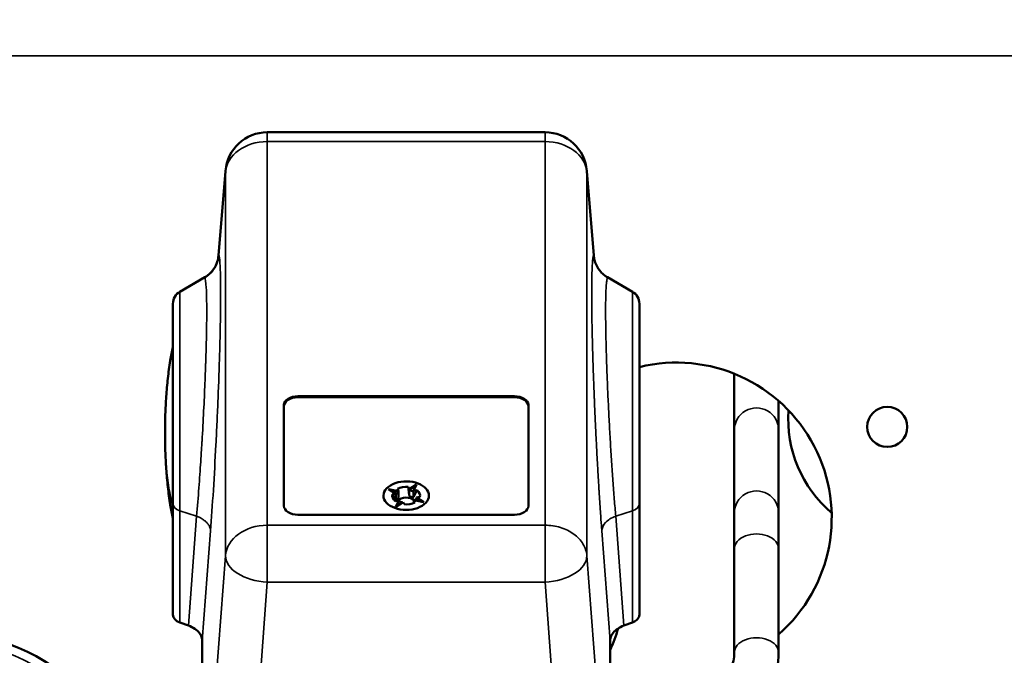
# Model space of a CAD drawing. Header units: inches. Extents: x 1 to 237, y 4 to 150.
# Tile 31 of 166: x 46.87 to 52.42, y 107.15 to 110.74. Entities that reach past the tile are written whole.
import ezdxf

# ---------------------------------------------------------------- set-up
doc = ezdxf.new("R2010")
doc.units = ezdxf.units.IN
doc.header["$LTSCALE"] = 7
doc.header["$MEASUREMENT"] = 0
for name, color, linetype, lineweight in [('Dimension (ANSI)', 7, 'Continuous', 25), ('Visible (ANSI)', 7, 'Continuous', 50), ('Visible Narrow (ANSI)', 7, 'Continuous', 35)]:
    doc.layers.add(name, color=color, linetype=linetype, lineweight=lineweight)
doc.styles.add('Dimension Text', font='tahoma.ttf')
doc.dimstyles.new('Dual Dimension', dxfattribs={"dimscale": 7, "dimtxt": 0.12, "dimasz": 0.098425, "dimexe": 0.125, "dimexo": 0.0625, "dimgap": 0.031496, "dimtad": 0, "dimtih": 1, "dimtoh": 1, "dimrnd": 1e-08, "dimzin": 4, "dimdsep": 46, "dimtxsty": 'Dimension Text', "dimcen": 0.09, "dimdle": 0.393701, "dimclrd": 256, "dimclre": 256, "dimclrt": 256, "dimadec": 0, "dimazin": 1, "dimtfac": 1, "dimtofl": 0, "dimtmove": 0, "dimatfit": 3, "dimfxl": 1, "dimtolj": 1, "dimtzin": 4, "dimlwd": -1, "dimlwe": -1, "dimarcsym": 0})

# ---------------------------------------------------------------- blocks, each defined once
blk = doc.blocks.new('*D9')
at = {"layer": 'Defpoints', "color": 0, "transparency": 16777216}
for p in [(66.3071, 137.1022), (66.3071, 126.7502), (31.7642, 110.5335)]:
    blk.add_point(p, dxfattribs=at)
at = {"layer": 'Dimension (ANSI)', "transparency": 16777216}
for p, q in [((31.7642, 110.971), (31.7642, 137.9772)), ((66.3071, 127.1877), (66.3071, 137.9772)), ((32.4532, 137.1022), (45.1175, 137.1022)), ((65.6181, 137.1022), (52.9538, 137.1022))]:
    blk.add_line(p, q, dxfattribs=at)
for points in [[(32.4532, 137.217), (32.4532, 136.9874), (31.7642, 137.1022)], [(65.6181, 137.217), (65.6181, 136.9874), (66.3071, 137.1022)]]:
    blk.add_solid(points, dxfattribs=at)
at = {"layer": 'Dimension (ANSI)', "transparency": 16777216, "insert": (49.0356, 137.1022), "char_height": 0.84, "attachment_point": 5, "style": 'Dimension Text'}
blk.add_mtext('\\A1;{\\H3.0x;(}\\S34.54^ 877.4 mm;{\\H3.0x;)}', dxfattribs=at)

msp = doc.modelspace()

# ---------------------------------------------------------------- linework, layer by layer
at = {"layer": 'Visible (ANSI)'}
for p, q in [((49.8313, 110.1017), (48.2655, 110.1017)), ((48.0299, 109.8827), (47.9904, 109.4059)), ((50.0669, 109.8827), (50.1064, 109.4059)), ((47.7728, 109.2022), (47.9139, 109.2837)), ((47.9139, 109.2837), (47.9139, 109.2837)), ((50.1829, 109.2837), (50.1829, 109.2837)), ((50.324, 109.2022), (50.1829, 109.2837)), ((48.0024, 109.2181), (48.0024, 109.2181)), ((47.7334, 109.1341), (47.7334, 108.0046)), ((47.9232, 109.1724), (47.9232, 109.1724)), ((50.1735, 109.1724), (50.1735, 109.1724)), ((50.3633, 109.1341), (50.3633, 108.0046)), ((50.8982, 108.7392), (50.8982, 108.4212)), ((48.4382, 108.6126), (49.6586, 108.6126)), ((48.4382, 108.6065), (49.6586, 108.6065)), ((51.1482, 108.4212), (51.1482, 108.5859)), ((48.3594, 107.9933), (48.3594, 108.5631)), ((49.7374, 108.5631), (49.7374, 107.9933)), ((50.8982, 108.4212), (50.8982, 107.9531)), ((51.1482, 108.4212), (51.1482, 107.9531)), ((50.2059, 108.2516), (50.2059, 108.2516)), ((48.9908, 108.0624), (48.948, 108.088)), ((48.948, 108.088), (49.0047, 108.0775)), ((48.9591, 108.0813), (49.0047, 108.0729)), ((49.0047, 108.0729), (48.9908, 108.0578)), ((49.0047, 108.0775), (48.9992, 108.0903)), ((49.0047, 108.0775), (49.0047, 108.0729)), ((49.0047, 108.0729), (49.0047, 108.0413)), ((49.0601, 108.1006), (49.0655, 108.0878)), ((49.0655, 108.0878), (49.1062, 108.1147)), ((49.0655, 108.0832), (49.1031, 108.1081)), ((49.0655, 108.0878), (49.0655, 108.0832)), ((49.0655, 108.0832), (49.0896, 108.0745)), ((49.0655, 108.0516), (49.0655, 108.0832)), ((49.1062, 108.1147), (49.0896, 108.0791)), ((49.0896, 108.0791), (49.1099, 108.0825)), ((49.0896, 108.0791), (49.0896, 108.0745)), ((49.0896, 108.0745), (49.0896, 108.0429)), ((48.9705, 108.0589), (48.9908, 108.0624)), ((48.9869, 108.0206), (49.0071, 108.0241)), ((48.9905, 107.9884), (49.0071, 108.0241)), ((48.9908, 108.0624), (48.9908, 108.0578)), ((48.9908, 108.0261), (48.9908, 108.0578)), ((48.9936, 107.9905), (49.0071, 108.0195)), ((49.0071, 108.0195), (49.0071, 108.0241)), ((49.0268, 108.0124), (49.0071, 108.0195)), ((49.0921, 108.0256), (49.1488, 108.0152)), ((49.0921, 108.0256), (49.0975, 108.0129)), ((49.0921, 108.0256), (49.0921, 108.021)), ((49.0921, 108.0104), (49.0921, 108.021)), ((49.0957, 108.025), (49.106, 108.0362)), ((49.1263, 108.0442), (49.106, 108.0408)), ((49.1488, 108.0152), (49.106, 108.0408)), ((49.106, 108.0408), (49.106, 108.0362)), ((49.1377, 108.0172), (49.106, 108.0362)), ((47.7334, 107.3787), (47.7334, 108.0046)), ((49.0313, 108.0153), (48.9905, 107.9884)), ((49.0313, 108.0153), (49.0367, 108.0026)), ((50.3633, 108.0046), (50.3633, 107.3787)), ((49.6586, 107.9437), (48.4382, 107.9437)), ((50.2059, 107.9249), (50.2059, 107.9249)), ((50.8982, 107.9531), (50.8982, 107.7512)), ((51.1482, 107.7512), (51.1482, 107.9531)), ((50.8982, 107.7512), (50.8982, 107.1652)), ((51.1482, 107.7512), (51.1482, 107.1652)), ((47.7728, 107.3356), (47.8205, 107.3182)), ((50.2763, 107.3182), (50.324, 107.3356)), ((47.8988, 106.776), (47.8988, 107.2326)), ((50.198, 107.2326), (50.198, 106.776))]:
    msp.add_line(p, q, dxfattribs=at)
for centre, radius in [((51.7602, 108.4393), 0.113), ((46.4188, 106.1429), 1.14)]:
    msp.add_circle(centre, radius, dxfattribs=at)
for centre, radius, start, end in [((48.2655, 109.8655), 0.2362, 90, 175.6885), ((49.8313, 109.8655), 0.2362, 4.3126, 90), ((47.8122, 109.1341), 0.0787, 120, 180), ((50.2846, 109.1341), 0.0787, 0, 60), ((50.5722, 107.9272), 0.875, 311.1671, 103.808), ((51.8902, 108.4803), 0.6875, 175.7026, 229.8311), ((49.5792, 107.4803), 0.6875, 334.1647, 344.9718)]:
    msp.add_arc(centre, radius, start, end, dxfattribs=at)
for centre, major_axis, ratio, start_param, end_param in [((49.0484, 108.0516), (-0.128, 0), 0.629245, 4.412586, 6.545812), ((49.0484, 108.0516), (-0.128, 0), 0.629245, 4.412586, 6.545812), ((49.0484, 108.0516), (0.128, 0), 0.629245, 0.262627, 1.270994), ((49.0484, 108.0516), (0.128, 0), 0.629245, 0.262627, 1.270994), ((49.0484, 108.0516), (-0.128, 0), 0.629245, 0.262627, 3.40422), ((49.0484, 108.0516), (-0.128, 0), 0.629245, 0.262627, 3.40422), ((49.0484, 108.0516), (0.0787, 0), 0.629245, 1.421907, 2.24494), ((49.0484, 108.0516), (0.0787, 0), 0.629245, 6.134296, 6.957329), ((49.0484, 108.0516), (-0.0787, 0), 0.629245, 6.134296, 6.957329), ((49.0484, 108.0057), (-0.0551, 0), 0.629245, 3.742882, 5.761187), ((49.0484, 108.0516), (-0.0787, 0), 0.629245, 1.421907, 2.24494), ((47.8122, 107.3787), (-0.0787, 0), 0.631649, 0, 1.047198)]:
    msp.add_ellipse(centre, major_axis=major_axis, ratio=ratio, start_param=start_param, end_param=end_param, dxfattribs=at)
for points, knots in [([(47.9139, 109.2837), (47.9221, 109.2884), (47.9306, 109.2945), (47.9476, 109.3095), (47.9559, 109.3188), (47.9719, 109.3418), (47.979, 109.3562), (47.9871, 109.3822), (47.9894, 109.3936), (47.9903, 109.405)], [0, 0, 0, 0, 0.0866741, 0.0866741, 0.1850923, 0.1850923, 0.3077553, 0.3077553, 0.3970859, 0.3970859, 0.3970859, 0.3970859]), ([(50.1065, 109.405), (50.1079, 109.3879), (50.1122, 109.3708), (50.1259, 109.3398), (50.1352, 109.3255), (50.1516, 109.3074), (50.1575, 109.3018), (50.1699, 109.2918), (50.1765, 109.2874), (50.1829, 109.2837)], [0, 0, 0, 0, 0.1337319, 0.1337319, 0.264475, 0.264475, 0.3295103, 0.3295103, 0.3968715, 0.3968715, 0.3968715, 0.3968715]), ([(47.6892, 108.4065), (47.6892, 108.4408), (47.6896, 108.4749), (47.6917, 108.5432), (47.6933, 108.5772), (47.6979, 108.6451), (47.7009, 108.679), (47.7085, 108.7465), (47.7131, 108.7802), (47.723, 108.839), (47.7278, 108.8642), (47.7334, 108.8893)], [0, 0, 0, 0, 0.1980283, 0.1980283, 0.3960567, 0.3960567, 0.594085, 0.594085, 0.7921134, 0.7921134, 0.9411688, 0.9411688, 0.9411688, 0.9411688]), ([(48.3594, 108.5631), (48.3594, 108.576), (48.3679, 108.5889), (48.3971, 108.6073), (48.4175, 108.6126), (48.4382, 108.6126)], [0, 0, 0, 0, 0.001575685, 0.001575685, 0.003151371, 0.003151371, 0.003151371, 0.003151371]), ([(48.3594, 108.557), (48.3594, 108.5699), (48.3679, 108.5828), (48.3971, 108.6012), (48.4175, 108.6065), (48.4382, 108.6065)], [0, 0, 0, 0, 0.001575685, 0.001575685, 0.003151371, 0.003151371, 0.003151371, 0.003151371]), ([(49.6586, 108.6126), (49.6792, 108.6126), (49.6997, 108.6073), (49.7289, 108.5889), (49.7374, 108.576), (49.7374, 108.5631)], [0, 0, 0, 0, 0.001575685, 0.001575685, 0.003151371, 0.003151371, 0.003151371, 0.003151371]), ([(49.6586, 108.6065), (49.6792, 108.6065), (49.6997, 108.6012), (49.7289, 108.5828), (49.7374, 108.5699), (49.7374, 108.557)], [0, 0, 0, 0, 0.001575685, 0.001575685, 0.003151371, 0.003151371, 0.003151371, 0.003151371]), ([(47.6892, 108.4065), (47.6892, 108.3723), (47.6896, 108.3381), (47.6917, 108.2699), (47.6933, 108.2359), (47.6979, 108.168), (47.7009, 108.1341), (47.7085, 108.0665), (47.7131, 108.0328), (47.723, 107.974), (47.7278, 107.9488), (47.7334, 107.9237)], [0, 0, 0, 0, 0.1980283, 0.1980283, 0.3960567, 0.3960567, 0.594085, 0.594085, 0.7921134, 0.7921134, 0.9411688, 0.9411688, 0.9411688, 0.9411688]), ([(48.4382, 107.9437), (48.4175, 107.9437), (48.3971, 107.9491), (48.3679, 107.9674), (48.3594, 107.9803), (48.3594, 107.9933)], [0, 0, 0, 0, 0.001575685, 0.001575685, 0.003151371, 0.003151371, 0.003151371, 0.003151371]), ([(49.7374, 107.9933), (49.7374, 107.9803), (49.7289, 107.9674), (49.6997, 107.9491), (49.6792, 107.9437), (49.6586, 107.9437)], [0, 0, 0, 0, 0.001575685, 0.001575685, 0.003151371, 0.003151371, 0.003151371, 0.003151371]), ([(50.3633, 107.3787), (50.3633, 107.3747), (50.3626, 107.3708), (50.361, 107.367), (50.3609, 107.3666), (50.3607, 107.3662), (50.3605, 107.3658), (50.3587, 107.3617), (50.356, 107.3576), (50.3526, 107.3539), (50.3495, 107.3505), (50.3459, 107.3474), (50.3417, 107.3446), (50.3412, 107.3442), (50.3407, 107.3439), (50.3402, 107.3435), (50.3354, 107.3405), (50.3299, 107.3378), (50.324, 107.3356)], [0, 0, 0, 0, 0.0476278, 0.0476278, 0.0476278, 0.0524913, 0.0524913, 0.0524913, 0.1049415, 0.1049415, 0.1049415, 0.1516048, 0.1516048, 0.1516048, 0.1573655, 0.1573655, 0.1573655, 0.2097577, 0.2097577, 0.2097577, 0.2097577]), ([(47.8988, 107.2326), (47.8988, 107.239), (47.8985, 107.2446), (47.892, 107.2624), (47.8879, 107.2695), (47.8759, 107.2849), (47.8673, 107.2929), (47.846, 107.3072), (47.8338, 107.3133), (47.8205, 107.3182)], [-0.4667455, -0.4667455, -0.4667455, -0.4667455, -0.3321406, -0.3321406, -0.2376827, -0.2376827, -0.1173763, -0.1173763, 0, 0, 0, 0]), ([(50.2763, 107.3182), (50.2632, 107.3134), (50.2512, 107.3074), (50.2333, 107.2955), (50.2234, 107.2878), (50.2093, 107.2703), (50.2051, 107.2631), (50.198, 107.2442), (50.198, 107.2354), (50.198, 107.2326)], [-0.1348857, -0.1348857, -0.1348857, -0.1348857, -0.0886612, -0.0886612, -0.0549536, -0.0549536, -0.0331073, -0.0331073, -0.000001, -0.000001, -0.000001, -0.000001]), ([(50.8982, 107.1652), (50.8982, 107.1347), (50.8918, 107.1041), (50.8646, 107.0425), (50.8436, 107.0115), (50.7865, 106.9536), (50.7506, 106.9267), (50.6685, 106.8823), (50.6227, 106.8643), (50.525, 106.8391), (50.473, 106.8317), (50.4131, 106.8298), (50.4057, 106.8297), (50.3982, 106.8297)], [0, 0, 0, 0, 0.314159, 0.314159, 0.628319, 0.628319, 0.937081, 0.937081, 1.233428, 1.233428, 1.52862, 1.52862, 1.570796, 1.570796, 1.570796, 1.570796]), ([(51.1482, 107.1652), (51.1482, 107.1055), (51.1365, 107.046), (51.0914, 106.9321), (51.0573, 106.8781), (50.9695, 106.7792), (50.9148, 106.7351), (50.7926, 106.6627), (50.7251, 106.6343), (50.583, 106.5945), (50.5085, 106.5831), (50.4217, 106.5799), (50.4099, 106.5797), (50.3982, 106.5797)], [0, 0, 0, 0, 0.283871, 0.283871, 0.579063, 0.579063, 0.893222, 0.893222, 1.207381, 1.207381, 1.521541, 1.521541, 1.570796, 1.570796, 1.570796, 1.570796])]:
    msp.add_open_spline(points, degree=3, knots=knots, dxfattribs=at)
for points in [[(47.9903, 109.405), (47.9903, 109.4051), (47.9903, 109.4051), (47.9903, 109.4052)], [(50.1064, 109.405), (50.1064, 109.4051), (50.1064, 109.4051), (50.1064, 109.4052)]]:
    msp.add_open_spline(points, degree=3, dxfattribs=at)
for points, weights in [([(49.0601, 108.1006), (49.0632, 108.0721), (49.0655, 108.0516)], [1.042996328, 1.07014258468, 1.07290930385]), ([(49.0896, 108.0429), (49.0984, 108.0594), (49.1099, 108.0825)], [1.07290930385, 1.07014258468, 1.04299632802]), ([(48.9705, 108.0589), (48.982, 108.0397), (48.9908, 108.0261)], [1.042996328, 1.07014258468, 1.07290930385]), ([(48.9908, 108.0261), (48.9977, 108.0275), (49.0047, 108.0413)], [1.29009044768, 1.32615358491, 1.29009044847]), ([(49.0655, 108.0516), (49.0776, 108.041), (49.0896, 108.0429)], [1.29009044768, 1.32615358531, 1.29009044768])]:
    msp.add_rational_spline(points, weights, degree=2, dxfattribs=at)
at = {"layer": 'Visible Narrow (ANSI)'}
for p, q in [((59.995, 110.5335), (31.7642, 110.5335)), ((48.2655, 110.1018), (48.2655, 110.0491)), ((49.8313, 110.0491), (49.8313, 110.1018)), ((49.8313, 110.0491), (48.2655, 110.0491)), ((48.2655, 107.8846), (48.2655, 110.0491)), ((49.8313, 107.8846), (49.8313, 110.0491)), ((48.0297, 109.8768), (47.991, 109.4092)), ((48.0297, 107.7122), (48.0297, 109.8768)), ((50.0671, 109.8768), (50.0671, 107.7122)), ((50.1058, 109.4092), (50.0671, 109.8768)), ((48.0011, 109.3048), (48.0011, 109.3048)), ((48.0017, 109.2823), (48.0017, 109.2823)), ((47.7728, 109.2022), (47.7728, 107.9665)), ((50.1741, 109.1911), (50.1741, 109.1911)), ((50.324, 109.2022), (50.324, 107.9665)), ((48.4382, 108.6126), (48.4382, 108.6065)), ((49.6586, 108.6126), (49.6586, 108.6065)), ((47.8765, 108.0486), (47.8765, 108.0486)), ((47.7728, 107.9665), (47.8671, 107.936)), ((47.7728, 107.3356), (47.7728, 107.9665)), ((47.9542, 107.9732), (47.9542, 107.9732)), ((50.324, 107.9665), (50.2296, 107.936)), ((50.324, 107.3356), (50.324, 107.9665)), ((47.8671, 107.936), (47.8205, 107.3182)), ((50.2763, 107.3182), (50.2296, 107.936)), ((47.8988, 107.2326), (47.9456, 107.8523)), ((48.2655, 107.8846), (49.8313, 107.8846)), ((48.2655, 107.5639), (48.2655, 107.8846)), ((49.8313, 107.5639), (49.8313, 107.8846)), ((50.198, 107.2326), (50.1512, 107.8523)), ((47.8988, 105.9663), (48.0297, 107.7122)), ((50.0671, 107.7122), (50.198, 105.9663)), ((48.1346, 105.818), (48.2655, 107.5639)), ((49.8313, 107.5639), (48.2655, 107.5639)), ((49.9622, 105.818), (49.8313, 107.5639))]:
    msp.add_line(p, q, dxfattribs=at)
msp.add_circle((46.4188, 106.1429), 1.09, dxfattribs=at)
for centre, major_axis, ratio, start_param, end_param in [((48.2655, 109.8655), (-0.2362, 0), 0.777207, 4.712389, 6.222099), ((49.8313, 109.8655), (0.2362, 0), 0.777207, 0.061087, 1.570796), ((50.263, 109.4167), (-0.1285, 0.0911), 0.998061, 0.665039, 1.662504), ((51.0232, 108.4212), (0.125, 0), 0.999082, 0, 3.141593), ((51.0232, 107.9531), (0.125, 0), 0.999082, 0, 3.141593), ((47.8122, 108.0046), (-0.0787, 0), 0.559113, 0, 1.047198), ((50.2846, 108.0046), (0.0787, 0), 0.559113, 5.235988, 6.283185), ((48.2655, 107.701), (-0.2362, 0), 0.777207, 4.712389, 6.222099), ((51.0232, 107.7512), (0.125, 0), 0.676169, 0, 3.141593), ((48.2655, 107.701), (-0.2356, 0.0177), 0.579545, 0.047155, 1.614225), ((49.8313, 107.701), (0.2356, 0.0177), 0.579545, 4.668961, 6.23603), ((51.0232, 107.1652), (0.125, 0), 0.676169, 0, 3.141593)]:
    msp.add_ellipse(centre, major_axis=major_axis, ratio=ratio, start_param=start_param, end_param=end_param, dxfattribs=at)
for points in [[(48.0465, 109.9345), (48.0471, 109.9354), (48.0476, 109.9363), (48.0482, 109.9371)], [(48.0297, 109.8768), (48.0297, 109.8793), (48.0298, 109.8818), (48.03, 109.8842)], [(50.0671, 109.8768), (50.0671, 109.8793), (50.067, 109.8818), (50.0668, 109.8843)], [(47.9227, 109.1911), (47.9227, 109.1911), (47.9227, 109.1911), (47.9227, 109.1911)]]:
    msp.add_open_spline(points, degree=3, dxfattribs=at)
for points, knots in [([(50.0499, 109.9352), (50.0496, 109.9357), (50.0492, 109.9363), (50.0487, 109.9372), (50.0484, 109.9375), (50.0482, 109.9378)], [0.38154067, 0.38154067, 0.38154067, 0.38154067, 0.3929626, 0.3929626, 0.39991259, 0.39991259, 0.39991259, 0.39991259]), ([(47.991, 109.4092), (47.9897, 109.3842), (47.982, 109.3578), (47.9542, 109.3122), (47.9343, 109.2933), (47.9125, 109.2807)], [0, 0, 0, 0, 0.5, 0.5, 1, 1, 1, 1]), ([(47.991, 109.4092), (47.9942, 109.4048), (47.9967, 109.3886), (48.0005, 109.3327), (48.0017, 109.2943), (48.0027, 109.1967), (48.0025, 109.1386), (48.0011, 109.0378), (48.0004, 109.0026), (47.9988, 108.9293), (47.9978, 108.891), (47.9943, 108.7722), (47.9914, 108.6887), (47.986, 108.5576), (47.9841, 108.5138), (47.9801, 108.4264), (47.978, 108.3826), (47.9713, 108.2516), (47.9665, 108.1664), (47.9562, 108.0003), (47.9509, 107.9233), (47.9456, 107.8523)], [0, 0, 0, 0, 0.125, 0.125, 0.25, 0.25, 0.375, 0.375, 0.4375, 0.4375, 0.5, 0.5, 0.625, 0.625, 0.6875, 0.6875, 0.75, 0.75, 0.875, 0.875, 1, 1, 1, 1]), ([(47.9903, 109.4052), (47.9904, 109.4053), (47.9904, 109.4054), (47.9904, 109.4055), (47.9904, 109.406), (47.9905, 109.4065), (47.9906, 109.407), (47.9906, 109.4074), (47.9907, 109.4078), (47.9908, 109.4082), (47.9908, 109.4085), (47.9909, 109.4088), (47.9909, 109.409), (47.9909, 109.4091), (47.991, 109.4092), (47.991, 109.4092)], [0.91684365, 0.91684365, 0.91684365, 0.91684365, 0.92060882, 0.92060882, 0.92060882, 0.94365815, 0.94365815, 0.94365815, 0.96674893, 0.96674893, 0.96674893, 0.98986358, 0.98986358, 0.98986358, 1, 1, 1, 1]), ([(50.1512, 107.8523), (50.1503, 107.8636), (50.1495, 107.8751), (50.1478, 107.8983), (50.1469, 107.9101), (50.1453, 107.934), (50.1444, 107.9461), (50.1435, 107.9601), (50.1433, 107.9618), (50.1424, 107.9759), (50.1415, 107.9883), (50.1399, 108.0134), (50.1391, 108.026), (50.1374, 108.0515), (50.1366, 108.0644), (50.1357, 108.0795), (50.1355, 108.0815), (50.1354, 108.0836), (50.1346, 108.0966), (50.1338, 108.1097), (50.1322, 108.1361), (50.1314, 108.1494), (50.1299, 108.1762), (50.1291, 108.1896), (50.1282, 108.2051), (50.1281, 108.2071), (50.1272, 108.2226), (50.1265, 108.2362), (50.125, 108.2635), (50.1242, 108.2773), (50.1228, 108.3047), (50.1221, 108.3185), (50.1212, 108.3345), (50.1211, 108.3369), (50.121, 108.3394), (50.1203, 108.3534), (50.1196, 108.3671), (50.1182, 108.3946), (50.1175, 108.4084), (50.1162, 108.4359), (50.1156, 108.4497), (50.1148, 108.4658), (50.1147, 108.4681), (50.114, 108.4842), (50.1134, 108.4979), (50.1122, 108.5254), (50.1116, 108.5391), (50.1104, 108.5663), (50.1098, 108.5799), (50.1092, 108.5961), (50.1091, 108.5989), (50.1089, 108.6018), (50.1084, 108.6156), (50.1078, 108.6291), (50.1068, 108.6559), (50.1063, 108.6693), (50.1053, 108.6958), (50.1048, 108.709), (50.1043, 108.7244), (50.1042, 108.7267), (50.1036, 108.7421), (50.1032, 108.7551), (50.1023, 108.7809), (50.1019, 108.7937), (50.1011, 108.819), (50.1007, 108.8316), (50.1003, 108.8465), (50.1002, 108.8492), (50.1001, 108.8519), (50.0998, 108.8646), (50.0994, 108.8769), (50.0988, 108.9012), (50.0984, 108.9132), (50.0978, 108.937), (50.0976, 108.9487), (50.0973, 108.9623), (50.0972, 108.9643), (50.0969, 108.9778), (50.0967, 108.9892), (50.0962, 109.0116), (50.096, 109.0226), (50.0956, 109.0443), (50.0955, 109.0549), (50.0953, 109.0676), (50.0952, 109.0698), (50.0952, 109.072), (50.0951, 109.0824), (50.0949, 109.0927), (50.0947, 109.1127), (50.0946, 109.1226), (50.0945, 109.1418), (50.0944, 109.1512), (50.0944, 109.162), (50.0943, 109.1636), (50.0943, 109.1743), (50.0943, 109.1832), (50.0943, 109.2005), (50.0943, 109.209), (50.0944, 109.2254), (50.0944, 109.2334), (50.0945, 109.2427), (50.0945, 109.2442), (50.0945, 109.2457), (50.0946, 109.2535), (50.0947, 109.261), (50.0949, 109.2754), (50.0951, 109.2824), (50.0954, 109.2959), (50.0955, 109.3023), (50.0958, 109.3094), (50.0958, 109.3103), (50.096, 109.3172), (50.0962, 109.3231), (50.0967, 109.3343), (50.0969, 109.3396), (50.0974, 109.3496), (50.0977, 109.3543), (50.0981, 109.3595), (50.0981, 109.3602), (50.0982, 109.3609), (50.0985, 109.3652), (50.0988, 109.3693), (50.0994, 109.3768), (50.0998, 109.3803), (50.1005, 109.3867), (50.1009, 109.3897), (50.1013, 109.3928), (50.1014, 109.3933), (50.1019, 109.3963), (50.1023, 109.3985), (50.1032, 109.4025), (50.1036, 109.4041), (50.1045, 109.4069), (50.105, 109.408), (50.1056, 109.409), (50.1057, 109.4091), (50.1058, 109.4092)], [0, 0, 0, 0, 0.019788, 0.019788, 0.039647, 0.039647, 0.059549, 0.059549, 0.062404, 0.062404, 0.082302, 0.082302, 0.102154, 0.102154, 0.121866, 0.121866, 0.125, 0.125, 0.125, 0.144701, 0.144701, 0.164488, 0.164488, 0.184327, 0.184327, 0.187229, 0.187229, 0.207063, 0.207063, 0.226854, 0.226854, 0.246518, 0.246518, 0.249668, 0.25, 0.25, 0.269525, 0.269525, 0.289136, 0.289136, 0.308798, 0.308798, 0.312131, 0.312131, 0.331786, 0.331786, 0.3514, 0.3514, 0.370887, 0.370887, 0.374613, 0.375, 0.375, 0.394487, 0.394487, 0.414059, 0.414059, 0.433682, 0.433682, 0.437104, 0.437104, 0.45672, 0.45672, 0.476295, 0.476295, 0.495745, 0.495745, 0.499613, 0.5, 0.5, 0.519514, 0.519514, 0.539114, 0.539114, 0.558765, 0.558765, 0.56215, 0.56215, 0.581796, 0.581796, 0.601401, 0.601401, 0.620882, 0.620882, 0.625, 0.625, 0.625, 0.644552, 0.644552, 0.664191, 0.664191, 0.683882, 0.683882, 0.68725, 0.68725, 0.706937, 0.706937, 0.726584, 0.726584, 0.746107, 0.746107, 0.75, 0.75, 0.75, 0.769763, 0.769763, 0.789617, 0.789617, 0.809526, 0.809526, 0.812345, 0.812345, 0.832252, 0.832252, 0.85212, 0.85212, 0.871868, 0.871868, 0.875, 0.875, 0.875, 0.894532, 0.894532, 0.914161, 0.914161, 0.933849, 0.933849, 0.937451, 0.937451, 0.957137, 0.957137, 0.976791, 0.976791, 0.996343, 0.996343, 1, 1, 1, 1]), ([(50.1064, 109.4052), (50.1064, 109.4061), (50.1062, 109.407), (50.106, 109.4084), (50.1059, 109.4088), (50.1058, 109.4092)], [0.9378144, 0.9378144, 0.9378144, 0.9378144, 0.9799438, 0.9799438, 1, 1, 1, 1]), ([(47.9125, 109.2807), (47.9122, 109.2811), (47.9121, 109.2815), (47.9122, 109.2822), (47.9124, 109.2825), (47.9127, 109.2828), (47.9127, 109.2829), (47.913, 109.2831), (47.9134, 109.2834), (47.9139, 109.2837)], [0, 0, 0, 0, 0.0674709, 0.0674709, 0.1210736, 0.1210736, 0.125, 0.125, 0.1709336, 0.1709336, 0.1709336, 0.1709336]), ([(47.924, 109.0935), (47.924, 109.1477), (47.9231, 109.1926), (47.9193, 109.2569), (47.9164, 109.2763), (47.9125, 109.2807)], [0.7092362, 0.7092362, 0.7092362, 0.7092362, 0.8546181, 0.8546181, 1, 1, 1, 1]), ([(50.2296, 107.936), (50.227, 107.9665), (50.2216, 108.0303), (50.2138, 108.1336), (50.2064, 108.2424), (50.1994, 108.3548), (50.193, 108.4687), (50.1873, 108.5822), (50.1824, 108.6932), (50.1784, 108.7995), (50.1754, 108.8993), (50.1735, 108.9908), (50.1726, 109.0722), (50.1728, 109.1419), (50.1741, 109.1988), (50.1764, 109.2418), (50.1798, 109.2701), (50.1827, 109.2789), (50.1842, 109.2807)], [0, 0, 0, 0, 0.062407, 0.124804, 0.187224, 0.249666, 0.31213, 0.374611, 0.437105, 0.499611, 0.562153, 0.6247, 0.687251, 0.749803, 0.812353, 0.874898, 0.937436, 1, 1, 1, 1]), ([(50.1842, 109.2807), (50.1849, 109.2814), (50.1848, 109.2824), (50.1834, 109.2834), (50.1829, 109.2837)], [0, 0, 0, 0, 0.1249493, 0.1760571, 0.1760571, 0.1760571, 0.1760571]), ([(47.8671, 107.936), (47.8718, 107.9891), (47.8761, 108.043), (47.8838, 108.1469), (47.8873, 108.1968), (47.8918, 108.266), (47.8932, 108.2881), (47.8952, 108.3197), (47.8958, 108.33), (47.8966, 108.3425), (47.8967, 108.3451), (47.8969, 108.3477), (47.8969, 108.348), (47.8969, 108.3481), (47.8969, 108.3488), (47.897, 108.3502), (47.8972, 108.3534), (47.8978, 108.3634), (47.8983, 108.3725), (47.9021, 108.4379), (47.9051, 108.4946), (47.9104, 108.6031), (47.9127, 108.6548), (47.9157, 108.7276), (47.9165, 108.751), (47.9176, 108.7793), (47.9177, 108.7849), (47.918, 108.7932), (47.9181, 108.7964), (47.9183, 108.8026), (47.9189, 108.818), (47.9193, 108.8332), (47.9211, 108.8931), (47.9222, 108.9383), (47.9233, 109.0007), (47.9236, 109.0207), (47.9239, 109.0491), (47.9239, 109.0583), (47.924, 109.0718), (47.924, 109.0785), (47.924, 109.085), (47.924, 109.0893), (47.924, 109.0915), (47.924, 109.0935)], [0, 0, 0, 0, 0.0886545, 0.0886545, 0.1773091, 0.1773091, 0.2216363, 0.2216363, 0.2437999, 0.2437999, 0.2493409, 0.2496872, 0.2496872, 0.2500335, 0.2500335, 0.2507261, 0.2521113, 0.2548818, 0.2659636, 0.2659636, 0.3546181, 0.3546181, 0.4432726, 0.4432726, 0.4875999, 0.4875999, 0.4986817, 0.4986817, 0.5042226, 0.5042226, 0.5097635, 0.5319272, 0.5319272, 0.6205817, 0.6205817, 0.664909, 0.664909, 0.6870726, 0.6870726, 0.6981544, 0.7036953, 0.7036953, 0.7092362, 0.7092362, 0.7092362, 0.7092362]), ([(47.7334, 107.9836), (47.7263, 108.0118), (47.7125, 108.0771), (47.6936, 108.2177), (47.6892, 108.3308), (47.6892, 108.4065)], [-0.9411688, -0.9411688, -0.9411688, -0.9411688, -0.75, -0.5, 0, 0, 0, 0]), ([(47.9456, 107.8523), (47.9456, 107.8544), (47.9454, 107.8566), (47.9449, 107.8609), (47.9445, 107.8631), (47.9433, 107.8676), (47.9426, 107.8699), (47.9409, 107.8745), (47.9399, 107.8769), (47.9376, 107.8816), (47.9362, 107.8839), (47.9333, 107.8886), (47.9316, 107.8909), (47.9282, 107.8953), (47.9264, 107.8974), (47.9224, 107.9016), (47.9202, 107.9038), (47.9156, 107.908), (47.9131, 107.91), (47.9079, 107.914), (47.9052, 107.9159), (47.8997, 107.9196), (47.8969, 107.9214), (47.8912, 107.9247), (47.8883, 107.9263), (47.8824, 107.9293), (47.8795, 107.9308), (47.8734, 107.9335), (47.8703, 107.9348), (47.8671, 107.936)], [0, 0, 0, 0, 0.065883, 0.065883, 0.134149, 0.134149, 0.204858, 0.204858, 0.278935, 0.278935, 0.354072, 0.354072, 0.428912, 0.428912, 0.5, 0.5, 0.574657, 0.574657, 0.649993, 0.649993, 0.724709, 0.724709, 0.796435, 0.796435, 0.866043, 0.866043, 0.933022, 0.933022, 1, 1, 1, 1]), ([(50.2296, 107.936), (50.206, 107.9268), (50.186, 107.9141), (50.1587, 107.8848), (50.1513, 107.8684), (50.1512, 107.8523)], [0, 0, 0, 0, 0.5, 0.5, 1, 1, 1, 1]), ([(50.0671, 107.7122), (50.0653, 107.7353), (50.0578, 107.7581), (50.0325, 107.8), (50.0147, 107.819), (49.9714, 107.8506), (49.9459, 107.8632), (49.8907, 107.8802), (49.861, 107.8846), (49.8313, 107.8846)], [0, 0, 0, 0, 0.377793, 0.377793, 0.755587, 0.755587, 1.13338, 1.13338, 1.511174, 1.511174, 1.511174, 1.511174])]:
    msp.add_open_spline(points, degree=3, knots=knots, dxfattribs=at)

# ---------------------------------------------------------------- dimensions: what is measured, and where the dimension line sits
at = {"layer": 'Dimension (ANSI)'}
dim = msp.add_linear_dim(base=(66.3071, 137.1022), p1=(31.7642, 110.5335), p2=(66.3071, 126.7502), text='{\\H3.0x;(}\\S<>^ 877.4 mm;{\\H3.0x;)}', dimstyle='Dual Dimension', override={"dimgap": 0.031496, "dimtih": 0, "dimtoh": 0, "dimdec": 2, "dimpost": '\\X', "dimtol": 0, "dimlim": 0, "dimtp": 0, "dimtm": 0, "dimtdec": 2, "dimatfit": 1}, dxfattribs=at)
dim.commit()
dim.dimension.update_dxf_attribs({"geometry": '*D9', "text_midpoint": (49.0356, 137.1022), "dimtype": 160})

doc.saveas('drawing.dxf')
